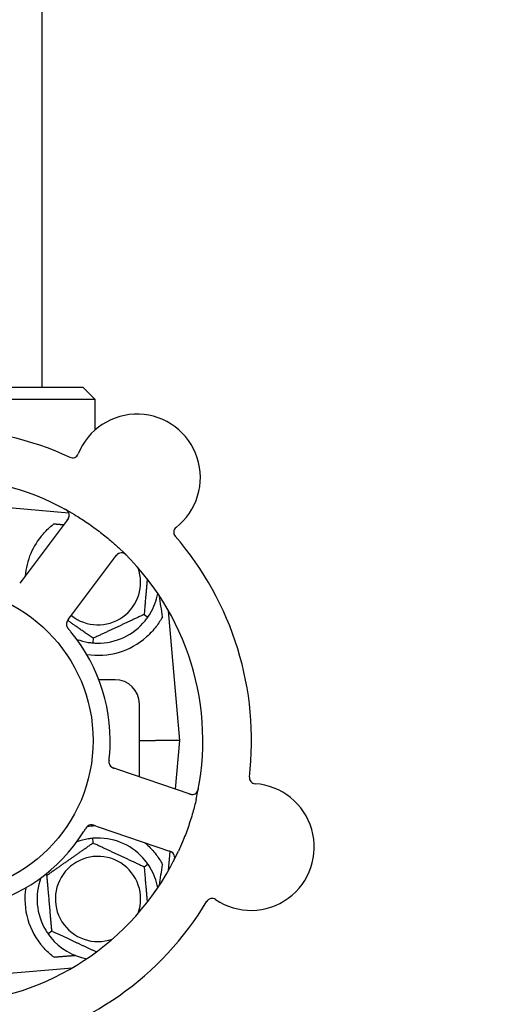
# Model space of a CAD drawing. Header units: inches. Extents: x 24 to 1128, y -58 to 748.
# Tile 62 of 256: x 149.96 to 152.45, y 226.86 to 231.91. Entities that reach past the tile are written whole.
import ezdxf

# ---------------------------------------------------------------- set-up
doc = ezdxf.new("R2010")
doc.units = ezdxf.units.IN
doc.header["$LTSCALE"] = 32
doc.header["$MEASUREMENT"] = 0
doc.layers.add('Dimension (ANSI)', color=7, linetype='Continuous', lineweight=25)
doc.layers.add('Visible (ANSI)', color=7, linetype='Continuous', lineweight=30)
doc.styles.add('Note Text (ANSI)', font='tahoma.ttf')
doc.dimstyles.new('SB Fraction-16 (ANSI)', dxfattribs={"dimscale": 32, "dimtxt": 0.125, "dimasz": 0.098425, "dimexe": 0.125, "dimexo": 0.0625, "dimgap": 0.031496, "dimtad": 0, "dimtih": 1, "dimtoh": 1, "dimdec": 4, "dimrnd": 1e-08, "dimzin": 0, "dimdsep": 46, "dimlunit": 5, "dimtxsty": 'Note Text (ANSI)', "dimcen": 0.09, "dimdle": 0.393701, "dimclrd": 256, "dimclre": 256, "dimclrt": 256, "dimadec": 0, "dimazin": 3, "dimtfac": 0.96, "dimtofl": 0, "dimtmove": 0, "dimatfit": 3, "dimfxl": 1, "dimfrac": 2, "dimtolj": 1, "dimtzin": 12, "dimlwd": -1, "dimlwe": -1, "dimarcsym": 0})

# ---------------------------------------------------------------- blocks, each defined once
blk = doc.blocks.new('*D16')
at = {"layer": 'Defpoints', "color": 0, "transparency": 16777216}
for p in [(169.8497, 459.4837), (76.4594, 171.772), (131.9122, 171.772)]:
    blk.add_point(p, dxfattribs=at)
at = {"layer": 'Dimension (ANSI)', "transparency": 16777216}
for p, q in [((167.8497, 459.4837), (72.4594, 459.4837)), ((76.4594, 456.3341), (76.4594, 319.1609)), ((76.4594, 174.9216), (76.4594, 312.0948)), ((129.9122, 171.772), (72.4594, 171.772))]:
    blk.add_line(p, q, dxfattribs=at)
for points in [[(75.9345, 456.3341), (76.9844, 456.3341), (76.4594, 459.4837)], [(75.9345, 174.9216), (76.9844, 174.9216), (76.4594, 171.772)]]:
    blk.add_solid(points, dxfattribs=at)
at = {"layer": 'Dimension (ANSI)', "transparency": 16777216, "insert": (64.2727, 318.153), "char_height": 4, "attachment_point": 1, "style": 'Note Text (ANSI)'}
blk.add_mtext('\\A1;287 11/16', dxfattribs=at)

msp = doc.modelspace()

# ---------------------------------------------------------------- linework, layer by layer
at = {"layer": 'Visible (ANSI)'}
for p, q in [((150.07041, 245.2142), (150.07041, 230.02808)), ((148.81041, 230.02808), (150.28041, 230.02808)), ((150.28041, 230.02808), (150.34291, 229.96558)), ((150.34291, 229.96558), (148.74791, 229.96558)), ((150.34291, 229.80909), (150.34291, 229.96558)), ((150.20861, 229.38255), (149.54541, 229.44058)), ((150.20417, 229.3533), (149.96834, 229.03892)), ((150.21752, 228.85199), (150.45336, 229.16638)), ((149.96834, 229.03892), (149.9564, 229.023)), ((150.77791, 228.21558), (150.71963, 228.88168)), ((150.2056, 228.8361), (150.21752, 228.85199)), ((150.59438, 228.8625), (150.6139, 228.84883)), ((150.33275, 228.7405), (150.33067, 228.71677)), ((150.44541, 228.52808), (150.3627, 228.52808)), ((150.57041, 228.02973), (150.57041, 228.40308)), ((150.57041, 228.21558), (150.65301, 228.21558)), ((150.77791, 228.21558), (150.65301, 228.21558)), ((150.7561, 227.96625), (150.77791, 228.21558)), ((150.45915, 228.06778), (150.44032, 228.07421)), ((150.83102, 227.94063), (150.45915, 228.06778)), ((150.33957, 227.77945), (150.35837, 227.77303)), ((150.35837, 227.77303), (150.73025, 227.64588)), ((150.33275, 227.69065), (150.33067, 227.71439)), ((150.71963, 227.54947), (150.72813, 227.64653)), ((150.59438, 227.56865), (150.6139, 227.58232)), ((150.09628, 227.52508), (150.08785, 227.52901)), ((150.12144, 227.2375), (150.10193, 227.22383)), ((149.68265, 227.00258), (150.22687, 227.0502))]:
    msp.add_line(p, q, dxfattribs=at)
msp.add_circle((149.54541, 228.21558), 0.7875, dxfattribs=at)
for centre, radius, start, end in [((150.55804, 229.56548), 0.325, 308.006, 158.24329), ((149.54541, 228.21558), 1.6, 65.25836, 112.99093), ((150.22717, 229.69753), 0.03125, 245.29575, 338.24329), ((149.54541, 228.21558), 1.35, 59.06409, 119.1852), ((150.17918, 229.37206), 0.03125, 323.12465, 61.27672), ((150.7774, 229.28477), 0.03125, 128.006, 220.95354), ((150.35791, 229.02808), 0.375, 138.77041, 175.08898), ((149.54541, 228.21558), 1.6, 353.25836, 40.99093), ((150.47835, 229.14763), 0.03125, 44.97257, 143.12465), ((149.54541, 228.21558), 1.35, 347.06409, 47.1852), ((150.35791, 229.02808), 0.21875, 231.38477, 19.65889), ((150.35791, 229.02808), 0.3125, 329.15807, 349.28378), ((150.35791, 229.02808), 0.3125, 269.15807, 320.84193), ((150.22712, 228.81271), 0.03125, 161.11888, 202.57804), ((149.54541, 228.21558), 0.875, 354.63234, 39.61695), ((150.35791, 229.02808), 0.3125, 249.72028, 260.84193), ((150.35791, 229.02808), 0.375, 261.21293, 311.51889), ((150.44541, 228.40308), 0.125, 0, 90), ((150.44497, 228.10565), 0.03125, 191.91027, 233.9096), ((151.16551, 228.02514), 0.03125, 173.29575, 266.24329), ((151.14216, 227.66965), 0.325, 236.006, 86.24329), ((150.84113, 227.9702), 0.03125, 251.12465, 349.27672), ((150.35791, 227.40308), 0.375, 92.07658, 98.57442), ((150.32398, 227.75176), 0.03125, 89.11888, 130.57804), ((149.54541, 228.21558), 0.875, 282.63234, 327.61695), ((150.35791, 227.40308), 0.3125, 39.15807, 90.84193), ((150.35791, 227.40308), 0.3125, 99.15807, 110.27972), ((150.35791, 227.40308), 0.375, 48.48111, 50.17271), ((149.54541, 228.21558), 1.35, 275.06409, 335.1852), ((150.35791, 227.40308), 0.21875, 340.34111, 289.65889), ((150.72014, 227.61631), 0.03125, 332.97257, 71.12465), ((150.35791, 227.40308), 0.3125, 10.71622, 30.84193), ((150.35791, 227.40308), 0.3125, 159.72028, 210.84193), ((150.35791, 227.40308), 0.375, 171.21293, 221.22959), ((149.54541, 228.21558), 1.6, 281.25836, 328.99093), ((150.94298, 227.37429), 0.03125, 56.006, 148.95354), ((150.35791, 227.40308), 0.3125, 219.15807, 259.28378)]:
    msp.add_arc(centre, radius, start, end, dxfattribs=at)
for centre, major_axis, start_param, end_param in [((150.74036, 227.21054), (-0.20896, 2.38839), 5.4649258, 5.5279515), ((150.74036, 229.22061), (-0.20896, -2.38839), 0.7552338, 0.8182595)]:
    msp.add_ellipse(centre, major_axis=major_axis, ratio=0.0521373, start_param=start_param, end_param=end_param, dxfattribs=at)
for points, knots in [([(150.20462, 229.3902), (150.20445, 229.39043), (150.20423, 229.39072), (150.20348, 229.39166), (150.20286, 229.39236), (150.20139, 229.39385), (150.20046, 229.39471), (150.19875, 229.39609), (150.19819, 229.39652), (150.19677, 229.39756), (150.19587, 229.39819), (150.19391, 229.39946), (150.19283, 229.40012), (150.19114, 229.40111), (150.19049, 229.40147), (150.18922, 229.40217), (150.1886, 229.40251), (150.18797, 229.40285)], [0.051298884, 0.051298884, 0.051298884, 0.051298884, 0.057269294, 0.057269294, 0.069785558, 0.069785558, 0.083632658, 0.083632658, 0.089458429, 0.089458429, 0.097820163, 0.097820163, 0.107290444, 0.107290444, 0.113094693, 0.113094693, 0.118968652, 0.118968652, 0.118968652, 0.118968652]), ([(150.19931, 229.34682), (150.19987, 229.34757), (150.20044, 229.34833), (150.20263, 229.3513), (150.20418, 229.35354), (150.20652, 229.35745), (150.2074, 229.35918), (150.20867, 229.36212), (150.20914, 229.36348), (150.20973, 229.36568), (150.20991, 229.36652), (150.21007, 229.36741), (150.2101, 229.36759), (150.21013, 229.36776)], [0, 0, 0, 0, 0.007248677, 0.007248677, 0.028564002, 0.028564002, 0.047482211, 0.047482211, 0.06536174, 0.06536174, 0.076705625, 0.076705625, 0.079955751, 0.079955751, 0.079955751, 0.079955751]), ([(150.23942, 229.37353), (150.25908, 229.36174), (150.27833, 229.34953), (150.31953, 229.32191), (150.3416, 229.30614), (150.3836, 229.27416), (150.40336, 229.25821), (150.43625, 229.23009), (150.44968, 229.21813), (150.46291, 229.20587)], [-0.73117437, -0.73117437, -0.73117437, -0.73117437, -0.55243049, -0.55243049, -0.34047291, -0.34047291, -0.14064238, -0.14064238, 0, 0, 0, 0]), ([(150.07588, 229.27523), (150.08945, 229.29071), (150.10494, 229.30567), (150.1247, 229.32178), (150.12847, 229.32473), (150.13224, 229.32757)], [0.52788927, 0.52788927, 0.52788927, 0.52788927, 0.6827691, 0.6827691, 0.71884724, 0.71884724, 0.71884724, 0.71884724]), ([(150.46548, 229.1761), (150.46521, 229.17598), (150.46488, 229.17581), (150.4633, 229.17498), (150.4618, 229.17406), (150.45928, 229.17214), (150.45813, 229.17115), (150.45537, 229.16844), (150.45373, 229.16661), (150.4515, 229.16384), (150.45085, 229.16301), (150.44963, 229.16142), (150.44906, 229.16065), (150.44848, 229.15988)], [0.058736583, 0.058736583, 0.058736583, 0.058736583, 0.064782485, 0.064782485, 0.086145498, 0.086145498, 0.103238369, 0.103238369, 0.123434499, 0.123434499, 0.131598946, 0.131598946, 0.138939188, 0.138939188, 0.138939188, 0.138939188]), ([(150.50545, 229.1647), (150.505, 229.16515), (150.50457, 229.16559), (150.50338, 229.16677), (150.50261, 229.16752), (150.50115, 229.16889), (150.50047, 229.16951), (150.49867, 229.17106), (150.49753, 229.17198), (150.49548, 229.17349), (150.49454, 229.17413), (150.4929, 229.17514), (150.49217, 229.17554), (150.49069, 229.1763), (150.48996, 229.17662), (150.48913, 229.17696), (150.48895, 229.17702), (150.4888, 229.17708)], [0, 0, 0, 0, 0.005149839, 0.005149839, 0.013554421, 0.013554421, 0.020527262, 0.020527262, 0.031641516, 0.031641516, 0.041623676, 0.041623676, 0.051235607, 0.051235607, 0.06373445, 0.06373445, 0.067355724, 0.067355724, 0.067355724, 0.067355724]), ([(150.20557, 228.83606), (150.20539, 228.83582), (150.20521, 228.83559), (150.20423, 228.83428), (150.20341, 228.83317), (150.20176, 228.83082), (150.20092, 228.82955), (150.19955, 228.82723), (150.19898, 228.82614), (150.19803, 228.82408), (150.19764, 228.82306), (150.19734, 228.82219), (150.1973, 228.82207), (150.19727, 228.82196)], [0, 0, 0, 0, 0.002309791, 0.002309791, 0.012623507, 0.012623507, 0.024338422, 0.024338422, 0.035397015, 0.035397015, 0.047442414, 0.047442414, 0.049661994, 0.049661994, 0.049661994, 0.049661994]), ([(150.20559, 228.8361), (150.20528, 228.83568), (150.20496, 228.83525), (150.20434, 228.83442), (150.20404, 228.83402), (150.20336, 228.8331), (150.203, 228.83259), (150.2017, 228.83078), (150.20091, 228.82959), (150.19975, 228.82768), (150.19927, 228.82682), (150.19851, 228.82524), (150.1982, 228.82454), (150.19773, 228.82335), (150.19754, 228.82282), (150.19744, 228.8225), (150.19743, 228.82246), (150.19743, 228.82246), (150.19743, 228.82246), (150.19743, 228.82246)], [0, 0, 0, 0, 0.004355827, 0.004355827, 0.008687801, 0.008687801, 0.014307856, 0.014307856, 0.029588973, 0.029588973, 0.043844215, 0.043844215, 0.054171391, 0.054171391, 0.061954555, 0.061954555, 0.063871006, 0.063871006, 0.063878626, 0.063878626, 0.063878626, 0.063878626]), ([(150.68844, 228.85094), (150.67983, 228.83488), (150.6689, 228.81745), (150.64144, 228.78148), (150.62432, 228.76309), (150.60649, 228.7473)], [1.44549616, 1.44549616, 1.44549616, 1.44549616, 1.60647008, 1.60647008, 1.78790376, 1.78790376, 1.78790376, 1.78790376]), ([(150.19798, 228.80141), (150.19807, 228.8012), (150.19818, 228.80092), (150.19854, 228.80011), (150.19881, 228.79954), (150.19944, 228.79835), (150.19979, 228.79773), (150.20053, 228.79653), (150.20091, 228.79595), (150.20186, 228.79457), (150.20248, 228.79374), (150.20341, 228.79254), (150.20369, 228.79218), (150.20474, 228.79089), (150.20554, 228.78993), (150.20659, 228.7887), (150.20685, 228.7884), (150.20723, 228.78796), (150.20734, 228.78783), (150.20746, 228.7877)], [0.044252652, 0.044252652, 0.044252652, 0.044252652, 0.050671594, 0.050671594, 0.061250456, 0.061250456, 0.071050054, 0.071050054, 0.078610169, 0.078610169, 0.087196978, 0.087196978, 0.090753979, 0.090753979, 0.100050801, 0.100050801, 0.10314767, 0.10314767, 0.10451733, 0.10451733, 0.10451733, 0.10451733]), ([(150.19811, 228.80106), (150.19811, 228.80106), (150.19813, 228.80103), (150.19818, 228.80091), (150.19823, 228.80078), (150.19841, 228.80036), (150.19856, 228.80003), (150.19909, 228.79892), (150.19953, 228.7981), (150.20057, 228.79639), (150.20115, 228.79551), (150.20259, 228.79353), (150.20349, 228.79239), (150.20528, 228.79021), (150.20619, 228.78916), (150.20721, 228.78799), (150.20733, 228.78784), (150.20746, 228.7877)], [0.030853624, 0.030853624, 0.030853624, 0.030853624, 0.032941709, 0.032941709, 0.03638518, 0.03638518, 0.042347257, 0.042347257, 0.055267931, 0.055267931, 0.065838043, 0.065838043, 0.077516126, 0.077516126, 0.087897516, 0.087897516, 0.089364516, 0.089364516, 0.089364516, 0.089364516]), ([(150.41465, 228.11532), (150.4147, 228.1158), (150.41476, 228.1163), (150.41482, 228.11685), (150.41538, 228.12172), (150.41607, 228.12837), (150.41657, 228.13372)], [0.48080563, 0.48080563, 0.48080563, 0.48080563, 0.5329828, 0.5329828, 0.5329828, 1, 1, 1, 1]), ([(150.41464, 228.11528), (150.41458, 228.11474), (150.41452, 228.1142), (150.4144, 228.11311), (150.41434, 228.11258), (150.41415, 228.11077), (150.41403, 228.1095), (150.4139, 228.10743), (150.41386, 228.10658), (150.41383, 228.10464), (150.41386, 228.10362), (150.41399, 228.10183), (150.41408, 228.10102), (150.41428, 228.09975), (150.41439, 228.09922), (150.41445, 228.09891), (150.41446, 228.09887), (150.41446, 228.09886), (150.41446, 228.09886), (150.41446, 228.09886)], [0, 0, 0, 0, 0.004180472, 0.004180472, 0.008305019, 0.008305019, 0.018114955, 0.018114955, 0.025612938, 0.025612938, 0.036850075, 0.036850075, 0.047489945, 0.047489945, 0.056089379, 0.056089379, 0.05828692, 0.05828692, 0.058652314, 0.058652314, 0.058652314, 0.058652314]), ([(150.41464, 228.11528), (150.41461, 228.11499), (150.41458, 228.11469), (150.41448, 228.11388), (150.41443, 228.11338), (150.41426, 228.1118), (150.41416, 228.11071), (150.41398, 228.10844), (150.41392, 228.10724), (150.41386, 228.10488), (150.41389, 228.10376), (150.41402, 228.10155), (150.41416, 228.10056), (150.41437, 228.09933), (150.41444, 228.099), (150.41449, 228.09875)], [0.001596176, 0.001596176, 0.001596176, 0.001596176, 0.00393777, 0.00393777, 0.007842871, 0.007842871, 0.016055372, 0.016055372, 0.025513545, 0.025513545, 0.037191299, 0.037191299, 0.054193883, 0.054193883, 0.061558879, 0.061558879, 0.061558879, 0.061558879]), ([(150.42554, 228.08117), (150.42562, 228.08111), (150.4257, 228.08105), (150.42594, 228.08087), (150.42612, 228.08074), (150.42693, 228.08015), (150.42772, 228.07963), (150.42967, 228.07849), (150.43094, 228.07783), (150.43362, 228.07664), (150.43502, 228.07609), (150.43707, 228.07534), (150.43771, 228.07511), (150.43868, 228.07477), (150.43901, 228.07466), (150.43965, 228.07444), (150.43996, 228.07433), (150.44028, 228.07423)], [0.038929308, 0.038929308, 0.038929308, 0.038929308, 0.040726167, 0.040726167, 0.043941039, 0.043941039, 0.054249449, 0.054249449, 0.066768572, 0.066768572, 0.07820649, 0.07820649, 0.083402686, 0.083402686, 0.086046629, 0.086046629, 0.08863019, 0.08863019, 0.08863019, 0.08863019]), ([(150.42618, 228.08067), (150.42618, 228.08067), (150.42619, 228.08067), (150.42624, 228.08063), (150.42643, 228.08049), (150.42699, 228.08009), (150.42743, 228.07979), (150.42846, 228.07913), (150.42904, 228.07879), (150.42979, 228.07839), (150.42998, 228.07828), (150.4314, 228.07756), (150.43307, 228.07682), (150.43583, 228.07578), (150.43665, 228.07548), (150.43795, 228.07502), (150.43841, 228.07487), (150.43933, 228.07455), (150.43981, 228.07439), (150.44028, 228.07423)], [0.028019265, 0.028019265, 0.028019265, 0.028019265, 0.028672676, 0.028672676, 0.033062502, 0.033062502, 0.040781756, 0.040781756, 0.051074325, 0.051074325, 0.054504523, 0.054504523, 0.075062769, 0.075062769, 0.083066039, 0.083066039, 0.087153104, 0.087153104, 0.091266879, 0.091266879, 0.091266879, 0.091266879]), ([(150.86625, 227.95161), (150.86642, 227.95185), (150.86662, 227.95214), (150.86728, 227.95315), (150.86776, 227.95395), (150.86873, 227.95581), (150.86926, 227.95696), (150.87004, 227.95902), (150.87028, 227.95967), (150.87083, 227.96135), (150.87114, 227.9624), (150.87175, 227.96466), (150.87204, 227.96588), (150.87246, 227.9678), (150.8726, 227.96853), (150.87288, 227.96995), (150.87301, 227.97065), (150.87314, 227.97136)], [0.051298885, 0.051298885, 0.051298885, 0.051298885, 0.057269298, 0.057269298, 0.069785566, 0.069785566, 0.083632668, 0.083632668, 0.089458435, 0.089458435, 0.09782017, 0.09782017, 0.107290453, 0.107290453, 0.113094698, 0.113094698, 0.118968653, 0.118968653, 0.118968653, 0.118968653]), ([(150.82335, 227.94326), (150.82424, 227.94295), (150.82514, 227.94264), (150.82864, 227.94148), (150.83125, 227.9407), (150.83569, 227.93968), (150.83761, 227.93938), (150.84079, 227.93908), (150.84224, 227.93906), (150.84451, 227.93917), (150.84536, 227.93926), (150.84626, 227.93938), (150.84644, 227.93941), (150.84661, 227.93944)], [0, 0, 0, 0, 0.007248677, 0.007248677, 0.028564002, 0.028564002, 0.04748221, 0.04748221, 0.065361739, 0.065361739, 0.076705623, 0.076705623, 0.079955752, 0.079955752, 0.079955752, 0.079955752]), ([(150.86115, 227.91336), (150.85602, 227.89102), (150.85035, 227.86894), (150.8368, 227.82118), (150.82861, 227.79528), (150.81082, 227.74445), (150.80137, 227.71982), (150.7847, 227.6799), (150.77789, 227.66441), (150.77076, 227.649)], [-0.73117336, -0.73117336, -0.73117336, -0.73117336, -0.55242948, -0.55242948, -0.34016147, -0.34016147, -0.13232742, -0.13232742, 0, 0, 0, 0]), ([(150.30423, 227.77598), (150.30405, 227.77583), (150.30382, 227.77564), (150.30316, 227.77505), (150.3027, 227.77461), (150.30176, 227.77364), (150.30129, 227.77312), (150.30037, 227.77204), (150.29994, 227.77151), (150.29893, 227.77017), (150.29832, 227.76933), (150.29747, 227.76807), (150.29722, 227.76769), (150.29631, 227.7663), (150.29565, 227.76525), (150.2948, 227.76387), (150.29459, 227.76352), (150.29429, 227.76303), (150.2942, 227.76288), (150.29411, 227.76273)], [0.044252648, 0.044252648, 0.044252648, 0.044252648, 0.050671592, 0.050671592, 0.061250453, 0.061250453, 0.071050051, 0.071050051, 0.078610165, 0.078610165, 0.087196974, 0.087196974, 0.090753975, 0.090753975, 0.100050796, 0.100050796, 0.103147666, 0.103147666, 0.104517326, 0.104517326, 0.104517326, 0.104517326]), ([(150.30394, 227.77574), (150.30394, 227.77574), (150.30391, 227.77572), (150.30381, 227.77563), (150.3037, 227.77554), (150.30336, 227.77525), (150.3031, 227.775), (150.30221, 227.77415), (150.30155, 227.77348), (150.30025, 227.77196), (150.2996, 227.77114), (150.29816, 227.76916), (150.29735, 227.76795), (150.29583, 227.76557), (150.29511, 227.76438), (150.29431, 227.76306), (150.29421, 227.76289), (150.29411, 227.76273)], [0.030853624, 0.030853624, 0.030853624, 0.030853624, 0.032941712, 0.032941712, 0.036385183, 0.036385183, 0.042347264, 0.042347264, 0.055267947, 0.055267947, 0.065838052, 0.065838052, 0.077516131, 0.077516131, 0.087897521, 0.087897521, 0.089364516, 0.089364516, 0.089364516, 0.089364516]), ([(150.33953, 227.77947), (150.33925, 227.77957), (150.33897, 227.77966), (150.33742, 227.78019), (150.33611, 227.78063), (150.33337, 227.78147), (150.3319, 227.78187), (150.32926, 227.78246), (150.32806, 227.78267), (150.32581, 227.78294), (150.32471, 227.783), (150.3238, 227.78301), (150.32366, 227.78301), (150.32355, 227.78301)], [0, 0, 0, 0, 0.002309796, 0.002309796, 0.012623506, 0.012623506, 0.024338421, 0.024338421, 0.035397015, 0.035397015, 0.047442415, 0.047442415, 0.049661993, 0.049661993, 0.049661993, 0.049661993]), ([(150.33957, 227.77946), (150.33907, 227.77963), (150.33856, 227.7798), (150.33759, 227.78013), (150.33711, 227.78029), (150.33603, 227.78065), (150.33544, 227.78084), (150.33331, 227.78152), (150.33193, 227.7819), (150.32976, 227.78242), (150.3288, 227.7826), (150.32705, 227.78284), (150.32629, 227.78292), (150.32502, 227.783), (150.32445, 227.78301), (150.32412, 227.78301), (150.32408, 227.78301), (150.32408, 227.78301), (150.32408, 227.78301), (150.32408, 227.78301)], [0, 0, 0, 0, 0.004355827, 0.004355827, 0.0086878, 0.0086878, 0.014307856, 0.014307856, 0.029588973, 0.029588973, 0.043844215, 0.043844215, 0.05417139, 0.05417139, 0.061954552, 0.061954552, 0.063871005, 0.063871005, 0.063878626, 0.063878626, 0.063878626, 0.063878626]), ([(150.60649, 227.68385), (150.62447, 227.66793), (150.64171, 227.64938), (150.66908, 227.61341), (150.6799, 227.59615), (150.68844, 227.58021)], [0.51027324, 0.51027324, 0.51027324, 0.51027324, 0.69323174, 0.69323174, 0.85269236, 0.85269236, 0.85269236, 0.85269236]), ([(150.74324, 227.63735), (150.74304, 227.63757), (150.74278, 227.63783), (150.7415, 227.63909), (150.74016, 227.64022), (150.73756, 227.64203), (150.73626, 227.64282), (150.73283, 227.64461), (150.73058, 227.64559), (150.72726, 227.64687), (150.72627, 227.64722), (150.72438, 227.64789), (150.72347, 227.6482), (150.72256, 227.64851)], [0.058736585, 0.058736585, 0.058736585, 0.058736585, 0.064782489, 0.064782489, 0.086145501, 0.086145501, 0.103238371, 0.103238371, 0.123434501, 0.123434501, 0.131598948, 0.131598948, 0.13893919, 0.13893919, 0.13893919, 0.13893919]), ([(150.74475, 227.59582), (150.74504, 227.59638), (150.74532, 227.59693), (150.74608, 227.59843), (150.74656, 227.59939), (150.7474, 227.6012), (150.74778, 227.60205), (150.7487, 227.60423), (150.74922, 227.6056), (150.75003, 227.60802), (150.75034, 227.60911), (150.7508, 227.61099), (150.75096, 227.6118), (150.75122, 227.61344), (150.7513, 227.61423), (150.75136, 227.61513), (150.75137, 227.61532), (150.75138, 227.61548)], [0, 0, 0, 0, 0.005149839, 0.005149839, 0.013554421, 0.013554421, 0.020527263, 0.020527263, 0.031641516, 0.031641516, 0.041623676, 0.041623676, 0.051235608, 0.051235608, 0.063734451, 0.063734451, 0.067355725, 0.067355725, 0.067355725, 0.067355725]), ([(150.13224, 227.10358), (150.12848, 227.10641), (150.12473, 227.10935), (150.10496, 227.12546), (150.08946, 227.14043), (150.07588, 227.15592)], [1.52999431, 1.52999431, 1.52999431, 1.52999431, 1.56596178, 1.56596178, 1.72096024, 1.72096024, 1.72096024, 1.72096024])]:
    msp.add_open_spline(points, degree=3, knots=knots, dxfattribs=at)
for points, weights in [([(150.13224, 229.32757), (150.15699, 229.3256), (150.1819, 229.32361)], [0.999921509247, 0.999914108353, 0.999909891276]), ([(150.61037, 229.04525), (150.6029, 228.95989), (150.59438, 228.8625)], [1.11819795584, 1.14843950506, 1.04422863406]), ([(150.33275, 228.7405), (150.26296, 228.78937), (150.20242, 228.83176)], [1.04422863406, 1.13389426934, 1.12402059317]), ([(150.59438, 228.8625), (150.46357, 228.8015), (150.33275, 228.7405)], [1.04422863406, 1.20577136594, 1.04422863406]), ([(150.09628, 227.52508), (150.21452, 227.60786), (150.33275, 227.69065)], [1.04422863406, 1.20577136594, 1.04422863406]), ([(150.33275, 227.69065), (150.46357, 227.62965), (150.59438, 227.56865)], [1.04422863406, 1.20577136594, 1.04422863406]), ([(150.59438, 227.56865), (150.6029, 227.47127), (150.61037, 227.3859)], [1.04422863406, 1.14843950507, 1.11819795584]), ([(150.12144, 227.2375), (150.10886, 227.38129), (150.09628, 227.52508)], [1.04422863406, 1.20577136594, 1.04422863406]), ([(150.34949, 227.13116), (150.23885, 227.18275), (150.12144, 227.2375)], [1.07748863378, 1.18694802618, 1.04422863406]), ([(150.24311, 227.11243), (150.18731, 227.10797), (150.13224, 227.10358)], [0.999904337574, 0.999905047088, 0.99992150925])]:
    msp.add_rational_spline(points, weights, degree=2, dxfattribs=at)
for points in [[(150.60023, 228.83074), (150.60479, 228.83635), (150.60952, 228.84259), (150.6139, 228.84883)], [(150.6139, 228.84883), (150.61826, 228.85508), (150.62251, 228.86166), (150.62622, 228.86787)], [(150.21944, 228.77352), (150.21563, 228.77813), (150.21068, 228.78396), (150.20745, 228.7877)], [(150.30817, 228.71956), (150.31531, 228.71841), (150.32308, 228.71744), (150.33067, 228.71677)], [(150.33067, 228.71677), (150.33827, 228.71611), (150.34609, 228.71572), (150.35332, 228.71561)], [(150.28434, 227.74695), (150.28754, 227.752), (150.29155, 227.75851), (150.29411, 227.76273)], [(150.33067, 227.71439), (150.32308, 227.71372), (150.31531, 227.71274), (150.30817, 227.71159)], [(150.35332, 227.71554), (150.34609, 227.71544), (150.33827, 227.71505), (150.33067, 227.71439)], [(150.6139, 227.58232), (150.60952, 227.58856), (150.60479, 227.5948), (150.60023, 227.60041)], [(150.62622, 227.56329), (150.62251, 227.56949), (150.61826, 227.57607), (150.6139, 227.58232)], [(150.0896, 227.24287), (150.09331, 227.23666), (150.09756, 227.23008), (150.10193, 227.22383)], [(150.10193, 227.22383), (150.1063, 227.21759), (150.11103, 227.21135), (150.1156, 227.20574)]]:
    msp.add_open_spline(points, degree=3, dxfattribs=at)

# ---------------------------------------------------------------- dimensions: what is measured, and where the dimension line sits
at = {"layer": 'Dimension (ANSI)'}
dim = msp.add_linear_dim(base=(76.45942, 171.77197), p1=(169.84967, 459.48367), p2=(131.91217, 171.77197), angle=270, dimstyle='SB Fraction-16 (ANSI)', override={"dimgap": 0.031496, "dimdec": 4, "dimtol": 0, "dimlim": 0, "dimtp": 0, "dimtm": 0, "dimtdec": 2, "dimatfit": 1}, dxfattribs=at)
dim.commit()
dim.dimension.update_dxf_attribs({"geometry": '*D16', "text_midpoint": (76.45942, 315.62782), "dimtype": 160})

doc.saveas('drawing.dxf')
